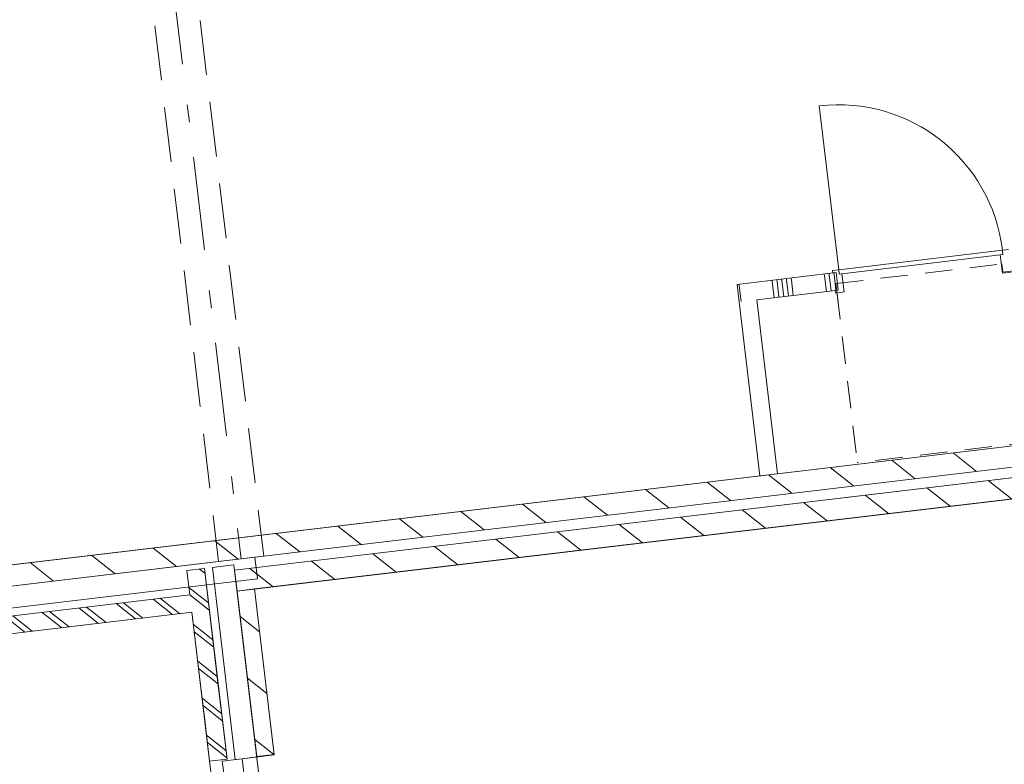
# Model space of a CAD drawing. Header units: metres. Extents: x 136314.7 to 136393.7, y 453293.7 to 453383.2.
# Tile 60 of 95: x 136326 to 136331.6, y 453362.9 to 453367.2. Entities that reach past the tile are written whole.
import ezdxf

# ---------------------------------------------------------------- set-up
doc = ezdxf.new("R2010")
doc.units = ezdxf.units.M
doc.set_wipeout_variables(frame=1)
for name, pattern in [('B0605', [966.6699999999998, 533.33, -233.3366666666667, 0.003333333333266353, -199.9999999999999]), ('B0701', [234.1199934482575, 155.9999942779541, -78.11999917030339]), ('B0703', [468.7000036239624, 312.5, -156.2000036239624]), ('Wipeout_Contour', [1000, 0, -1000])]:
    doc.linetypes.add(name, pattern=pattern)
for name, color, linetype in [('kavelgrens', 211, 'Continuous'), ('SIT_Situatie plgr_1_23 Vloeren', 7, 'Continuous'), ('SIT_Situatie plgr_1_New_21 Buitenwanden', 7, 'Continuous'), ('SIT_Situatie plgr_1_New_21 Buitenwanden Afdek-arcering', 7, 'Continuous'), ('SIT_Situatie plgr_1_New_21 Buitenwanden Deuren', 7, 'Continuous'), ('SIT_Situatie plgr_1_New_21 Buitenwanden Doorsnede-arcering', 7, 'Continuous'), ('SIT_Situatie plgr_1_New_22 C Binnenwanden', 7, 'Continuous'), ('SIT_Situatie plgr_1_New_22 C Binnenwanden Doorsnede-arcering', 7, 'Continuous'), ('SIT_Situatie plgr_1_New_22 NC Binnenwanden', 7, 'Continuous'), ('SIT_Situatie plgr_1_New_22 NC Binnenwanden Deuren', 7, 'Continuous'), ('SIT_Situatie plgr_1_New_22 NC Binnenwanden Doorsnede-arcering', 7, 'Continuous'), ('SIT_Situatie plgr_1_New_23 Vloeren', 7, 'Continuous'), ('SIT_Situatie plgr_1_New_24 Trappen', 7, 'Continuous'), ('SIT_Situatie plgr_1_New_28 Draagconstructies', 7, 'Continuous'), ('SIT_Situatie plgr_1_New_43 Vloerafwerking', 7, 'Continuous'), ('SIT_Situatie plgr_1_New_90 Terrein perceel', 7, 'Continuous')]:
    doc.layers.add(name, color=color, linetype=linetype)
pattern_1 = [(141.7747708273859, (10009.07149272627, -8639.587878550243), (92.81315601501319, 117.8376767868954), []), (141.7747708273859, (9990.508861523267, -8663.155413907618), (92.81315601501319, 117.8376767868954), [])]
pattern_2 = [(141.7747708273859, (10009.07149272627, -8639.587878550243), (154.6885933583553, 196.396127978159), [])]

# ---------------------------------------------------------------- blocks, each defined once
blk = doc.blocks.new('*X77')
at = {"layer": 'SIT_Situatie plgr_1_New_22 NC Binnenwanden Doorsnede-arcering', "color": 7, "linetype": 'Continuous', "lineweight": 0}
for p, q in [((141806.3335988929, -82178.48521361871), (141806.3260854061, -82178.42196676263)), ((141816.9431190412, -82267.79378720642), (141806.3335988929, -82178.48521361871))]:
    blk.add_line(p, q, dxfattribs=at)
blk = doc.blocks.new('*X78')
at = {"layer": 'SIT_Situatie plgr_1_New_22 NC Binnenwanden Doorsnede-arcering', "color": 7, "linetype": 'Continuous', "lineweight": 0}
for p, q in [((142293.1755393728, -82120.65023575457), (142291.9883932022, -82110.65710414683)), ((142303.7850653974, -82209.95885880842), (142293.1755393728, -82120.65023575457)), ((142320.4176865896, -82117.41397188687), (142319.2305406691, -82107.42084238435)), ((142331.0272131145, -82206.72259915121), (142320.4176865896, -82117.41397188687)), ((142347.6598338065, -82114.17770801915), (142346.4726881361, -82104.1845806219)), ((142358.2693608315, -82203.48633949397), (142347.6598338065, -82114.17770801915)), ((141995.2702746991, -82156.04025242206), (141994.0831257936, -82146.0470977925)), ((142005.879795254, -82245.34882943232), (141995.2702746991, -82156.04025242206)), ((142022.512421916, -82152.80398855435), (142021.3252732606, -82142.81083603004)), ((142033.121942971, -82242.1125697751), (142022.512421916, -82152.80398855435)), ((142049.7545691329, -82149.56772468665), (142048.5674207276, -82139.57457426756)), ((142060.3640906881, -82238.87631011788), (142049.7545691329, -82149.56772468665)), ((142076.9967163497, -82146.33146081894), (142075.8095681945, -82136.33831250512)), ((142087.6062384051, -82235.64005046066), (142076.9967163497, -82146.33146081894)), ((142104.2388635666, -82143.09519695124), (142103.0517156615, -82133.10205074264)), ((142114.8483861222, -82232.40379080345), (142104.2388635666, -82143.09519695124))]:
    blk.add_line(p, q, dxfattribs=at)
blk = doc.blocks.new('*X79')
at = {"layer": 'SIT_Situatie plgr_1_New_22 NC Binnenwanden Doorsnede-arcering', "color": 7, "linetype": 'Continuous', "lineweight": 0}
blk.add_line((141806.326085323, -82178.42196606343), (141805.146446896, -82168.49203296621), dxfattribs=at)
blk = doc.blocks.new('Woonblock 3 Jutfasehof')
at = {"layer": 'SIT_Situatie plgr_1_New_21 Buitenwanden Doorsnede-arcering', "linetype": 'Continuous', "lineweight": 0}
h = blk.add_hatch(dxfattribs=at)
h.set_pattern_fill('130_KALKZANDSTEEN_0001', color=252, style=0, pattern_type=2)
h.set_pattern_definition(pattern_2)
h.paths.add_polyline_path([(-15140.67132986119, 29711.3630347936), (-15028.48497702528, 28767.00334577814), (-14929.18322213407, 28778.80001800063), (-15041.36957496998, 29723.15970701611)])
at = {"layer": 'SIT_Situatie plgr_1_New_22 C Binnenwanden Doorsnede-arcering', "linetype": 'Continuous', "lineweight": 0}
h = blk.add_hatch(dxfattribs=at)
h.set_pattern_fill('130_KALKZANDSTEEN_0001', color=252, style=0, pattern_type=2)
h.set_pattern_definition(pattern_2)
h.paths.add_polyline_path([(-5860.183078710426, 30934.69366068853), (-15154.82733652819, 29830.52514066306), (-15140.67132986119, 29711.3630347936), (-5846.02707204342, 30815.53155481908)])
at = {"layer": 'SIT_Situatie plgr_1_New_21 Buitenwanden', "color": 252, "linetype": 'Continuous', "lineweight": 0}
for p, q in [((-15111.66251768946, 28755.10810601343), (-15028.24904358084, 28765.01731068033)), ((-15151.38321964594, 28750.38943712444), (-15111.66251768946, 28755.10810601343))]:
    blk.add_line(p, q, dxfattribs=at)
at = {"layer": 'SIT_Situatie plgr_1_New_21 Buitenwanden', "color": 252, "linetype": 'Continuous', "lineweight": 0, "flags": 128}
for points in [[(-15024.14338002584, 29781.60064688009), (-15038.77125358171, 29904.73482294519)], [(-15028.24904287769, 28765.01730476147), (-15158.36633819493, 29860.31566713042)], [(-15041.36957496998, 29723.15970701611), (-15140.67132986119, 29711.3630347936)], [(-14929.18322213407, 28778.80001800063), (-15041.36957496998, 29723.15970701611)], [(-15140.67132986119, 29711.3630347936), (-15028.48497702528, 28767.00334577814)], [(-15028.48497702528, 28767.00334577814), (-14929.18322213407, 28778.80001800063)]]:
    blk.add_lwpolyline(points, dxfattribs=at)
at = {"layer": 'SIT_Situatie plgr_1_New_21 Buitenwanden Deuren', "color": 252, "linetype": 'Continuous', "lineweight": 0}
for p, q in [((-15111.66251768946, 28755.10810601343), (-15028.24904358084, 28765.01731068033)), ((-15151.38321964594, 28750.38943712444), (-15111.66251768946, 28755.10810601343)), ((-15151.38321964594, 28750.38943712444), (-15111.66251768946, 28755.10810601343)), ((-15111.66251768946, 28755.10810601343), (-15105.76418157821, 28705.45722856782))]:
    blk.add_line(p, q, dxfattribs=at)
at = {"layer": 'SIT_Situatie plgr_1_New_22 C Binnenwanden', "color": 252, "linetype": 'Continuous', "lineweight": 0, "flags": 128}
for points in [[(-5860.183078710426, 30934.69366068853), (-15154.82733652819, 29830.52514066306)], [(-15140.67132986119, 29711.3630347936), (-4753.707768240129, 30945.29494926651)], [(-15154.82733652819, 29830.52514066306), (-15140.67132986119, 29711.3630347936)]]:
    blk.add_lwpolyline(points, dxfattribs=at)
at = {"layer": 'SIT_Situatie plgr_1_New_22 NC Binnenwanden', "color": 252, "linetype": 'Continuous', "lineweight": 0}
blk.add_line((-11723.51360613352, 31527.15250603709), (-11711.71693391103, 31427.85075114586), dxfattribs=at)
at = {"layer": 'SIT_Situatie plgr_1_New_22 NC Binnenwanden', "color": 252, "linetype": 'Continuous', "lineweight": 0, "flags": 128}
for points in [[(-11723.51361175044, 31527.1525523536), (-12287.05114717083, 31460.20644169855)], [(-12287.05114717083, 31460.20644169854), (-12275.25447727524, 31360.90468653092)], [(-12175.95272210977, 31372.701356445), (-11711.71695576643, 31427.8507955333)], [(-12275.25447727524, 31360.90468653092), (-12157.2877934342, 30367.88726208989)], [(-12057.98603826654, 30379.68393198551), (-12175.95272210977, 31372.701356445)], [(-12157.2877934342, 30367.88726208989), (-12057.98603826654, 30379.68393198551)]]:
    blk.add_lwpolyline(points, dxfattribs=at)
at = {"layer": 'SIT_Situatie plgr_1_New_22 NC Binnenwanden Deuren', "color": 252, "linetype": 'Continuous', "lineweight": 0}
for p, q in [((-11707.90530381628, 31544.11223301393), (-11818.79400100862, 32477.54873156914)), ((-10774.4688052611, 31655.00093020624), (-11707.90530381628, 31544.11223301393)), ((-11704.89715298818, 31518.79028544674), (-10771.460654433, 31629.67898263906)), ((-10786.35591770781, 31627.90948215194), (-10771.460654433, 31629.67898263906)), ((-10774.02839764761, 31524.13914800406), (-10786.35591770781, 31627.90948215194)), ((-10774.4688052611, 31655.00093020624), (-10739.71319095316, 31659.12976467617)), ((-10771.460654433, 31629.67898263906), (-10774.4688052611, 31655.00093020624)), ((-10771.460654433, 31629.67898263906), (-10774.4688052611, 31655.00093020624)), ((-11742.66091812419, 31539.98339854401), (-11707.90530381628, 31544.11223301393)), ((-11740.89141763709, 31525.08813526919), (-11742.66091812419, 31539.98339854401)), ((-11723.51361048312, 31527.15255250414), (-11740.89141763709, 31525.08813526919)), ((-11711.71694056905, 31427.8507973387), (-11723.51361048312, 31527.15255250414)), ((-11723.51361048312, 31527.15255250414), (-11711.71694056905, 31427.8507973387)), ((-11723.51361048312, 31527.15255250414), (-11711.71694056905, 31427.8507973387)), ((-11707.90530381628, 31544.11223301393), (-11704.89715298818, 31518.79028544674)), ((-11707.90530381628, 31544.11223301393), (-11704.89715298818, 31518.79028544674)), ((-11704.89715298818, 31518.79028544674), (-11690.00188971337, 31520.55978593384)), ((-11690.00188971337, 31520.55978593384), (-11677.67436965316, 31416.78945178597)), ((-10724.37752006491, 31530.0374829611), (-10774.02839764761, 31524.13914800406)), ((-11729.09474772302, 31425.78638010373), (-11711.71694056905, 31427.8507973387)), ((-11727.32524723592, 31410.89111682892), (-11729.09474772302, 31425.78638010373)), ((-11677.67436965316, 31416.78945178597), (-11727.32524723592, 31410.89111682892))]:
    blk.add_line(p, q, dxfattribs=at)
blk.add_arc((-11707.90530381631, 31544.11223301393), 940.0000000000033, 6.77477082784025, 96.7747708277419, dxfattribs=at)
at = {"layer": 'SIT_Situatie plgr_1_New_23 Vloeren', "color": 252, "linetype": 'Continuous', "lineweight": 0, "flags": 128}
for points in [[(-5867.26164323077, 30994.28342420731), (-6532.613171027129, 36594.89134021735), (-12689.30219864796, 35863.50001169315), (-12925.23564309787, 37849.53510951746), (-19141.52173238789, 37111.06387588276), (-18240.27038668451, 29524.40641183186)], [(-4161.515383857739, 25960.35556431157), (-4767.881755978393, 31064.45491905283), (-15154.82708770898, 29830.52517022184), (-14548.48796383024, 24726.41380123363)]]:
    blk.add_lwpolyline(points, close=True, dxfattribs=at)
at = {"layer": 'SIT_Situatie plgr_1_New_24 Trappen', "color": 252, "linetype": 'B0701', "lineweight": 0}
for p, q in [((-11723.64726865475, 31464.70022575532), (-10777.30154454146, 31577.1225120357)), ((-10777.30154454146, 31577.1225120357), (-10771.63914187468, 31529.45766968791)), ((-10771.63914187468, 31529.45766968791), (-10659.42815884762, 31542.78790929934)), ((-11711.26076282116, 31360.43338311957), (-11723.64726865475, 31464.70022575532)), ((-11717.98486598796, 31417.03538340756), (-11602.37747820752, 30443.87818547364)), ((-10325.78233119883, 30595.53285186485), (-11602.37747820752, 30443.87818547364))]:
    blk.add_line(p, q, dxfattribs=at)
at = {"layer": 'SIT_Situatie plgr_1_New_28 Draagconstructies', "color": 252, "linetype": 'B0605', "lineweight": 0}
blk.add_line((-16018.48530795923, 37482.06876978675), (-15117.21555929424, 29895.38110187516), dxfattribs=at)
at = {"layer": 'SIT_Situatie plgr_1_New_28 Draagconstructies', "color": 252, "linetype": 'B0703', "lineweight": 0}
for p, q in [((-15627.50689922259, 35292.90545109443), (-14988.12327793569, 29910.71677576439)), ((-15885.69146193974, 35262.23410331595), (-15246.30784065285, 29880.0454279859)), ((-15246.30784065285, 29880.0454279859), (-14988.12327793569, 29910.71677576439))]:
    blk.add_line(p, q, dxfattribs=at)
at = {"layer": 'SIT_Situatie plgr_1_New_43 Vloerafwerking', "color": 252, "linetype": 'Continuous', "lineweight": 0, "flags": 128}
blk.add_lwpolyline([(-4274.9724632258, 26067.71230174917), (-4609.998090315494, 28887.88194248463), (-4425.29685314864, 28909.8237496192), (-4606.257817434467, 30433.11277397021), (-4790.95905460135, 30411.17096683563), (-4853.009380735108, 30933.49811133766), (-15041.36959608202, 29723.15952188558), (-14928.94731614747, 28776.81385118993), (-15111.66256586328, 28755.10797183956), (-14758.47020822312, 25782.01350364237), (-14575.75495850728, 25803.71938299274), (-14463.33267857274, 24857.37371229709)], close=True, dxfattribs=at)
at = {"layer": 'SIT_Situatie plgr_1_New_90 Terrein perceel', "color": 252, "linetype": 'Continuous', "lineweight": 0, "flags": 128}
blk.add_lwpolyline([(-14813.05409789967, 24664.77338652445), (-15398.16903175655, 29590.14086696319), (-18476.52383780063, 29224.44398002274), (-18487.14078936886, 29313.81510964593)], dxfattribs=at)
at = {"layer": 'SIT_Situatie plgr_1_23 Vloeren', "color": 252, "linetype": 'Continuous', "lineweight": 0}
for name in ['*X78', '*X79', '*X77']:
    blk.add_blockref(name, (-154082.2676605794, 113629.878112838), dxfattribs=at)
at = {"color": 252, "linetype": 'Wipeout_Contour', "lineweight": 0, "ltscale": 643809.7656434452}
blk.add_wipeout([(-18377.222031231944, 29236.240735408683), (-15398.169384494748, 29590.140902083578), (-15409.966056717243, 29689.442656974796), (-18389.01870345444, 29335.5424902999)], dxfattribs=at).dxf.layer = 'SIT_Situatie plgr_1_New_21 Buitenwanden Afdek-arcering'
at = {"color": 252, "linetype": 'Wipeout_Contour', "lineweight": 0, "ltscale": 650111.4495430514}
blk.add_wipeout([(-15339.047027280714, 29177.23175848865), (-15313.330281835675, 28960.753932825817), (-15223.958702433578, 28971.370937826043), (-15249.675447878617, 29187.84876348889)], dxfattribs=at).dxf.layer = 'SIT_Situatie plgr_1_New_21 Buitenwanden Afdek-arcering'
at = {"layer": 'SIT_Situatie plgr_1_New_21 Buitenwanden', "color": 252, "linetype": 'Continuous', "lineweight": 0, "flags": 128}
for points in [[(-15409.96605671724, 29689.4426569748), (-18389.01870345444, 29335.54249029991)], [(-18476.52378612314, 29224.44406318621), (-15398.16938449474, 29590.14090208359)], [(-15339.0470272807, 29177.23175848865), (-15249.6754478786, 29187.84876348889)], [(-15339.0470272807, 29177.23175848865), (-15313.33028183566, 28960.75393282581)], [(-15223.95870243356, 28971.37093782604), (-15249.6754478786, 29187.84876348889)], [(-15313.33028183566, 28960.75393282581), (-15223.95870243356, 28971.37093782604)]]:
    blk.add_lwpolyline(points, dxfattribs=at)
at = {"color": 252, "linetype": 'Wipeout_Contour', "lineweight": 0, "ltscale": 650095.7183914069}
blk.add_wipeout([(-15348.977202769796, 29176.052091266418), (-15323.260457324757, 28959.57426560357), (-15223.958702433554, 28971.37093782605), (-15249.675447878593, 29187.8487634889)], dxfattribs=at).dxf.layer = 'SIT_Situatie plgr_1_New_21 Buitenwanden Afdek-arcering'
at = {"layer": 'SIT_Situatie plgr_1_New_21 Buitenwanden', "color": 252, "linetype": 'Continuous', "lineweight": 0, "flags": 128}
for points in [[(-15348.97720276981, 29176.05209126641), (-15249.6754478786, 29187.84876348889)], [(-15348.97720276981, 29176.05209126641), (-15323.26045732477, 28959.57426560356)], [(-15223.95870243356, 28971.37093782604), (-15249.6754478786, 29187.84876348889)], [(-15323.26045732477, 28959.57426560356), (-15223.95870243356, 28971.37093782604)]]:
    blk.add_lwpolyline(points, dxfattribs=at)
at = {"color": 252, "linetype": 'Wipeout_Contour', "lineweight": 0, "ltscale": 649558.6907626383}
blk.add_wipeout([(-15426.481339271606, 29828.46462090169), (-15297.307778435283, 28741.11040484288), (-15198.00602354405, 28752.907077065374), (-15327.179584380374, 29840.26129312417)], dxfattribs=at).dxf.layer = 'SIT_Situatie plgr_1_New_21 Buitenwanden Afdek-arcering'
at = {"layer": 'SIT_Situatie plgr_1_New_21 Buitenwanden Doorsnede-arcering', "linetype": 'Continuous', "lineweight": 0}
h = blk.add_hatch(dxfattribs=at)
h.set_pattern_fill('145_BAKSTEEN_0001', color=252, style=0, pattern_type=2)
h.set_pattern_definition(pattern_1)
h.paths.add_polyline_path([(-15426.48133927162, 29828.46462090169), (-15348.97720276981, 29176.05209126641), (-15249.6754478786, 29187.84876348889), (-15327.17958438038, 29840.26129312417)])
h = blk.add_hatch(dxfattribs=at)
h.set_pattern_fill('145_BAKSTEEN_0001', color=252, style=0, pattern_type=2)
h.set_pattern_definition(pattern_1)
h.paths.add_polyline_path([(-18377.22203123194, 29236.24073540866), (-15398.16938449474, 29590.14090208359), (-15409.96605671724, 29689.4426569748), (-18389.01870345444, 29335.54249029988)])
h = blk.add_hatch(dxfattribs=at)
h.set_pattern_fill('145_BAKSTEEN_0001', color=252, style=0, pattern_type=2)
h.set_pattern_definition(pattern_1)
h.paths.add_polyline_path([(-15348.97720276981, 29176.05209126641), (-15323.26045732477, 28959.57426560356), (-15223.95870243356, 28971.37093782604), (-15249.6754478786, 29187.84876348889)])
h = blk.add_hatch(dxfattribs=at)
h.set_pattern_fill('145_BAKSTEEN_0001', color=252, style=0, pattern_type=2)
h.set_pattern_definition(pattern_1)
h.paths.add_polyline_path([(-15323.26045732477, 28959.57426560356), (-15297.30777843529, 28741.11040484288), (-15198.00602354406, 28752.90707706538), (-15223.95870243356, 28971.37093782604)])
at = {"layer": 'SIT_Situatie plgr_1_New_22 C Binnenwanden Doorsnede-arcering', "linetype": 'Continuous', "lineweight": 0}
h = blk.add_hatch(dxfattribs=at)
h.set_pattern_fill('130_KALKZANDSTEEN_0001', color=252, style=0, pattern_type=2)
h.set_pattern_definition(pattern_2)
h.paths.add_polyline_path([(-5881.417088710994, 31113.43681949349), (-18254.41402449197, 29643.52631368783), (-18240.25758712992, 29524.3642589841), (-5867.2610820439, 30994.27471362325)])
at = {"layer": 'SIT_Situatie plgr_1_New_21 Buitenwanden', "color": 252, "linetype": 'Continuous', "lineweight": 0, "flags": 128}
for points in [[(-15038.77125358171, 29904.73482294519), (-18240.25983127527, 29524.4101104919)], [(-15426.48133927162, 29828.46462090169), (-15327.17958438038, 29840.26129312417)], [(-15426.48133927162, 29828.46462090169), (-15327.17958438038, 29840.26129312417)], [(-15426.48133927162, 29828.46462090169), (-15409.96605671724, 29689.4426569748)], [(-15426.48133927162, 29828.46462090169), (-15409.96605671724, 29689.4426569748)], [(-15198.00602354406, 28752.90707706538), (-15327.17958438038, 29840.26129312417)], [(-15249.6754478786, 29187.84876348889), (-15327.17958438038, 29840.26129312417)], [(-15281.50051426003, 29845.68779357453), (-15158.36633819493, 29860.31566713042)], [(-15281.50051426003, 29845.68779357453), (-15151.38321894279, 28750.38943120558)], [(-18225.63195771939, 29401.27593442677), (-15024.14338002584, 29781.60064688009)], [(-15409.96605671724, 29689.4426569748), (-18389.01870345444, 29335.54249029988)], [(-18377.22203123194, 29236.24073540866), (-15398.16938449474, 29590.14090208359)], [(-15398.16938449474, 29590.14090208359), (-15297.30777843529, 28741.11040484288)], [(-15398.16938449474, 29590.14090208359), (-15348.97720276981, 29176.05209126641)], [(-15348.97720276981, 29176.05209126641), (-15323.26045732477, 28959.57426560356)], [(-15223.95870243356, 28971.37093782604), (-15249.6754478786, 29187.84876348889)], [(-15323.26045732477, 28959.57426560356), (-15297.30777843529, 28741.11040484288)], [(-15198.00602354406, 28752.90707706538), (-15223.95870243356, 28971.37093782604)], [(-15297.30777843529, 28741.11040484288), (-15198.00602354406, 28752.90707706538)]]:
    blk.add_lwpolyline(points, dxfattribs=at)
at = {"layer": 'SIT_Situatie plgr_1_New_21 Buitenwanden Deuren', "color": 252, "linetype": 'Continuous', "lineweight": 0}
for p, q in [((-15224.86651826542, 28741.65989967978), (-15111.66251768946, 28755.10810601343)), ((-15216.96274787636, 28675.12772390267), (-15224.86651826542, 28741.65989967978))]:
    blk.add_line(p, q, dxfattribs=at)
at = {"layer": 'SIT_Situatie plgr_1_New_22 C Binnenwanden', "color": 252, "linetype": 'Continuous', "lineweight": 0, "flags": 128}
for points in [[(-5881.417088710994, 31113.43681949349), (-18254.41402449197, 29643.52631368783)], [(-18240.25758712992, 29524.3642589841), (-5867.2610820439, 30994.27471362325)]]:
    blk.add_lwpolyline(points, dxfattribs=at)
at = {"layer": 'SIT_Situatie plgr_1_New_43 Vloerafwerking', "color": 252, "linetype": 'Continuous', "lineweight": 0, "flags": 128}
blk.add_lwpolyline([(-18413.18320583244, 31997.27739610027), (-18135.25373941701, 29657.72755944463), (-5980.71889767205, 31101.64024459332), (-6050.437375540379, 31688.51618189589), (-5865.736010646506, 31710.45800420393), (-6046.696954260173, 33233.74685454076), (-6231.39828982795, 33211.80503571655), (-6617.738998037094, 36463.93492349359), (-12794.30800222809, 35730.18192907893), (-13030.2414386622, 37716.21695942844), (-19008.20746310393, 37006.05724649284), (-18730.27780052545, 34666.50894934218), (-18932.85326597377, 34642.44375161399), (-18615.75867128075, 31973.21219837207)], close=True, dxfattribs=at)

msp = doc.modelspace()

# ---------------------------------------------------------------- block references
at = {"layer": 'kavelgrens', "xscale": 0.001, "yscale": 0.001}
msp.add_blockref('Woonblock 3 Jutfasehof', (136342.3795627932, 453334.2220373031), dxfattribs=at)

doc.saveas('drawing.dxf')
